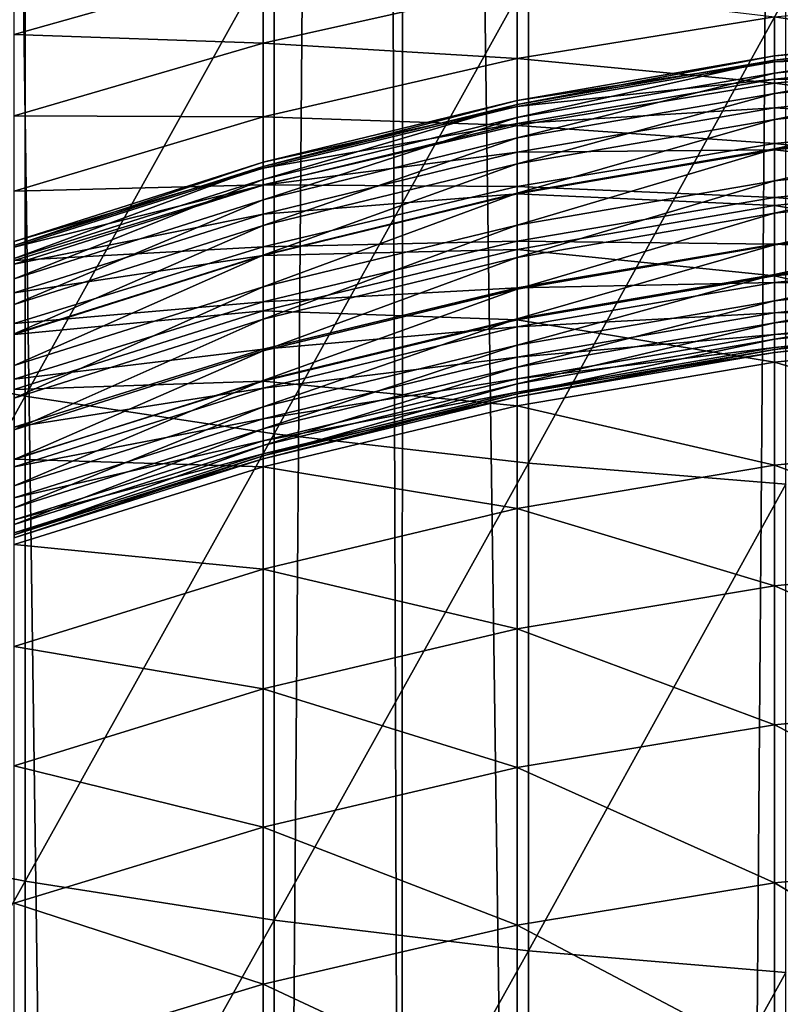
# Model space of a CAD drawing. Header units: millimetres. Extents: x -46 to 46, y -9 to 3208.
# Tile 149 of 256: x -1.168 to -0.472, y 2.272 to 3.174. Entities that reach past the tile are written whole.
import ezdxf

# ---------------------------------------------------------------- set-up
doc = ezdxf.new("R2010")
doc.units = ezdxf.units.MM
doc.header["$LTSCALE"] = 65.185185
for name, color, linetype in [('15', 7, 'CONTINUOUS'), ('28', 7, 'CONTINUOUS'), ('3', 7, 'CONTINUOUS')]:
    doc.layers.add(name, color=color, linetype=linetype)

msp = doc.modelspace()

# ---------------------------------------------------------------- linework, layer by layer
at = {"layer": '15', "color": 254, "linetype": 'Continuous', "true_color": 0xd6fabd}
for points in [[(-1.21399, -8.5, 65.4011), (-1.00288, -8.5, 65.43265), (-1.26952, 10.8, 65.39177), (-1.21399, -8.5, 65.4011)], [(-1.26952, 10.8, 65.39177), (-1.00288, -8.5, 65.43265), (-0.84862, 10.8, 65.45183), (-1.26952, 10.8, 65.39177)], [(-1.00288, -8.5, 65.43265), (-0.79096, -8.5, 65.45818), (-0.84862, 10.8, 65.45183), (-1.00288, -8.5, 65.43265)], [(-0.79096, -8.5, 65.45818), (-0.57839, -8.5, 65.47766), (-0.84862, 10.8, 65.45183), (-0.79096, -8.5, 65.45818)], [(-0.84862, 10.8, 65.45183), (-0.57839, -8.5, 65.47766), (-0.42499, 10.8, 65.48795), (-0.84862, 10.8, 65.45183)], [(-0.57839, -8.5, 65.47766), (-0.36536, -8.5, 65.4911), (-0.42499, 10.8, 65.48795), (-0.57839, -8.5, 65.47766)]]:
    msp.add_3dface(points, dxfattribs=at)
at = {"layer": '28', "color": 250, "linetype": 'Continuous', "true_color": 0x171424}
for points in [[(-1.38585, 3.31277, 57.60956), (-1.38585, 2.87072, 57.37399), (-1.16307, 3.27258, 57.6869), (-1.38585, 3.31277, 57.60956)], [(-1.16307, 3.27258, 57.6869), (-1.38585, 2.87072, 57.37399), (-1.16307, 2.82891, 57.45047), (-1.16307, 3.27258, 57.6869)], [(-1.16307, 3.27258, 57.6869), (-1.16307, 2.82891, 57.45047), (-0.93485, 3.2395, 57.75056), (-1.16307, 3.27258, 57.6869)], [(-1.17298, 3.23998, 49.40621), (-0.94498, 3.2247, 49.22717), (-1.17298, 3.16004, 49.2598), (-1.17298, 3.23998, 49.40621)], [(-0.93485, 3.2395, 57.75056), (-1.16307, 2.82891, 57.45047), (-0.93485, 2.7945, 57.51341), (-0.93485, 3.2395, 57.75056)], [(-0.93485, 3.2395, 57.75056), (-0.93485, 2.7945, 57.51341), (-0.70226, 3.21369, 57.80024), (-0.93485, 3.2395, 57.75056)], [(-0.94498, 3.2247, 49.22717), (-0.94498, 3.15234, 49.07166), (-1.17298, 3.16004, 49.2598), (-0.94498, 3.2247, 49.22717)], [(-0.94498, 3.2247, 49.22717), (-0.71256, 3.20444, 49.04933), (-0.94498, 3.15234, 49.07166), (-0.94498, 3.2247, 49.22717)], [(-0.70226, 3.21369, 57.80024), (-0.93485, 2.7945, 57.51341), (-0.70227, 2.76764, 57.56254), (-0.70226, 3.21369, 57.80024)], [(-0.70226, 3.21369, 57.80024), (-0.70227, 2.76764, 57.56254), (-0.4664, 3.19526, 57.8357), (-0.70226, 3.21369, 57.80024)], [(-0.71256, 3.20444, 49.04933), (-0.71256, 3.13815, 48.88085), (-0.94498, 3.15234, 49.07166), (-0.71256, 3.20444, 49.04933)], [(-0.71256, 3.20444, 49.04933), (-0.47682, 3.17641, 48.86705), (-0.71256, 3.13815, 48.88085), (-0.71256, 3.20444, 49.04933)], [(-0.4664, 3.19526, 57.8357), (-0.70227, 2.76764, 57.56254), (-0.4664, 2.74847, 57.5976), (-0.4664, 3.19526, 57.8357)], [(-0.23885, 3.19943, 48.85874), (-0.23885, 3.13917, 48.67568), (-0.47682, 3.17641, 48.86705), (-0.23885, 3.19943, 48.85874)], [(-0.47682, 3.17641, 48.86705), (-0.47682, 3.11573, 48.68271), (-0.71256, 3.13815, 48.88085), (-0.47682, 3.17641, 48.86705)], [(-0.47682, 3.17641, 48.86705), (-0.23885, 3.13917, 48.67568), (-0.47682, 3.11573, 48.68271), (-0.47682, 3.17641, 48.86705)], [(-1.17298, 3.16004, 49.2598), (-0.94498, 3.15234, 49.07166), (-1.17298, 3.08578, 49.10019), (-1.17298, 3.16004, 49.2598)], [(-0.23885, 3.16121, 41.08158), (-0.23885, 3.16499, 40.60599), (-0.47682, 3.13674, 41.08116), (-0.23885, 3.16121, 41.08158)], [(-0.23885, 3.16499, 40.60599), (-0.23885, 3.15947, 40.12875), (-0.47682, 3.14051, 40.60602), (-0.23885, 3.16499, 40.60599)], [(-0.47682, 3.13674, 41.08116), (-0.23885, 3.16499, 40.60599), (-0.47682, 3.14051, 40.60602), (-0.47682, 3.13674, 41.08116)], [(-0.23885, 3.14919, 41.55288), (-0.23885, 3.16121, 41.08158), (-0.47682, 3.12474, 41.55206), (-0.23885, 3.14919, 41.55288)], [(-0.47682, 3.12474, 41.55206), (-0.23885, 3.16121, 41.08158), (-0.47682, 3.13674, 41.08116), (-0.47682, 3.12474, 41.55206)], [(-0.23885, 3.15947, 40.12875), (-0.23885, 3.14388, 39.65002), (-0.47682, 3.13501, 40.12929), (-0.23885, 3.15947, 40.12875)], [(-0.47682, 3.14051, 40.60602), (-0.23885, 3.15947, 40.12875), (-0.47682, 3.13501, 40.12929), (-0.47682, 3.14051, 40.60602)], [(-0.94498, 3.15234, 49.07166), (-0.94498, 3.08483, 48.90008), (-1.17298, 3.08578, 49.10019), (-0.94498, 3.15234, 49.07166)], [(-0.94498, 3.15234, 49.07166), (-0.71256, 3.13815, 48.88085), (-0.94498, 3.08483, 48.90008), (-0.94498, 3.15234, 49.07166)], [(-0.23885, 3.13051, 42.01671), (-0.23885, 3.14919, 41.55288), (-0.47682, 3.10606, 42.01557), (-0.23885, 3.13051, 42.01671)], [(-0.47682, 3.10606, 42.01557), (-0.23885, 3.14919, 41.55288), (-0.47682, 3.12474, 41.55206), (-0.47682, 3.10606, 42.01557)], [(-0.71256, 3.13815, 48.88085), (-0.71256, 3.07678, 48.69439), (-0.94498, 3.08483, 48.90008), (-0.71256, 3.13815, 48.88085)], [(-0.47682, 3.13674, 41.08116), (-0.47682, 3.14051, 40.60602), (-0.71256, 3.09608, 41.08047), (-0.47682, 3.13674, 41.08116)], [(-0.47682, 3.14051, 40.60602), (-0.47682, 3.13501, 40.12929), (-0.71256, 3.09984, 40.60609), (-0.47682, 3.14051, 40.60602)], [(-0.71256, 3.09608, 41.08047), (-0.47682, 3.14051, 40.60602), (-0.71256, 3.09984, 40.60609), (-0.71256, 3.09608, 41.08047)], [(-0.71256, 3.13815, 48.88085), (-0.47682, 3.11573, 48.68271), (-0.71256, 3.07678, 48.69439), (-0.71256, 3.13815, 48.88085)], [(-0.23885, 3.14388, 39.65002), (-0.23885, 3.11734, 39.16946), (-0.47682, 3.11943, 39.65109), (-0.23885, 3.14388, 39.65002)], [(-0.47682, 3.13501, 40.12929), (-0.23885, 3.14388, 39.65002), (-0.47682, 3.11943, 39.65109), (-0.47682, 3.13501, 40.12929)], [(-0.23885, 3.13917, 48.67568), (-0.23885, 3.08412, 48.47304), (-0.47682, 3.11573, 48.68271), (-0.23885, 3.13917, 48.67568)], [(-0.47682, 3.12474, 41.55206), (-0.47682, 3.13674, 41.08116), (-0.71256, 3.08409, 41.5507), (-0.47682, 3.12474, 41.55206)], [(-0.71256, 3.08409, 41.5507), (-0.47682, 3.13674, 41.08116), (-0.71256, 3.09608, 41.08047), (-0.71256, 3.08409, 41.5507)], [(-0.47682, 3.13501, 40.12929), (-0.47682, 3.11943, 39.65109), (-0.71256, 3.09435, 40.13017), (-0.47682, 3.13501, 40.12929)], [(-0.71256, 3.09984, 40.60609), (-0.47682, 3.13501, 40.12929), (-0.71256, 3.09435, 40.13017), (-0.71256, 3.09984, 40.60609)], [(-0.23885, 3.10686, 42.47253), (-0.23885, 3.13051, 42.01671), (-0.47682, 3.08243, 42.47114), (-0.23885, 3.10686, 42.47253)], [(-0.47682, 3.08243, 42.47114), (-0.23885, 3.13051, 42.01671), (-0.47682, 3.10606, 42.01557), (-0.47682, 3.08243, 42.47114)], [(-0.47682, 3.10606, 42.01557), (-0.47682, 3.12474, 41.55206), (-0.71256, 3.06544, 42.01368), (-0.47682, 3.10606, 42.01557)], [(-0.71256, 3.06544, 42.01368), (-0.47682, 3.12474, 41.55206), (-0.71256, 3.08409, 41.5507), (-0.71256, 3.06544, 42.01368)], [(-0.47682, 3.11943, 39.65109), (-0.47682, 3.09292, 39.1711), (-0.71256, 3.0788, 39.65286), (-0.47682, 3.11943, 39.65109)], [(-0.71256, 3.09435, 40.13017), (-0.47682, 3.11943, 39.65109), (-0.71256, 3.0788, 39.65286), (-0.71256, 3.09435, 40.13017)], [(-0.47682, 3.11573, 48.68271), (-0.47682, 3.06035, 48.47888), (-0.71256, 3.07678, 48.69439), (-0.47682, 3.11573, 48.68271)], [(-0.47682, 3.11943, 39.65109), (-0.23885, 3.11734, 39.16946), (-0.47682, 3.09292, 39.1711), (-0.47682, 3.11943, 39.65109)], [(-0.23885, 3.11734, 39.16946), (-0.23885, 3.07899, 38.68717), (-0.47682, 3.09292, 39.1711), (-0.23885, 3.11734, 39.16946)], [(-0.47682, 3.11573, 48.68271), (-0.23885, 3.08412, 48.47304), (-0.47682, 3.06035, 48.47888), (-0.47682, 3.11573, 48.68271)], [(-0.47682, 3.08243, 42.47114), (-0.47682, 3.10606, 42.01557), (-0.71257, 3.04182, 42.46884), (-0.47682, 3.08243, 42.47114)], [(-0.71257, 3.04182, 42.46884), (-0.47682, 3.10606, 42.01557), (-0.71256, 3.06544, 42.01368), (-0.71257, 3.04182, 42.46884)], [(-0.23885, 3.07977, 42.92038), (-0.23885, 3.10686, 42.47253), (-0.47682, 3.05535, 42.91882), (-0.23885, 3.07977, 42.92038)], [(-0.47682, 3.05535, 42.91882), (-0.23885, 3.10686, 42.47253), (-0.47682, 3.08243, 42.47114), (-0.47682, 3.05535, 42.91882)], [(-0.71256, 3.09608, 41.08047), (-0.71256, 3.09984, 40.60609), (-0.94498, 3.0394, 41.07949), (-0.71256, 3.09608, 41.08047)], [(-0.71256, 3.09984, 40.60609), (-0.71256, 3.09435, 40.13017), (-0.94498, 3.04316, 40.60617), (-0.71256, 3.09984, 40.60609)], [(-0.94498, 3.0394, 41.07949), (-0.71256, 3.09984, 40.60609), (-0.94498, 3.04316, 40.60617), (-0.94498, 3.0394, 41.07949)], [(-0.71256, 3.08409, 41.5507), (-0.71256, 3.09608, 41.08047), (-0.94498, 3.02744, 41.54881), (-0.71256, 3.08409, 41.5507)], [(-0.94498, 3.02744, 41.54881), (-0.71256, 3.09608, 41.08047), (-0.94498, 3.0394, 41.07949), (-0.94498, 3.02744, 41.54881)], [(-0.71256, 3.09435, 40.13017), (-0.71256, 3.0788, 39.65286), (-0.94498, 3.03768, 40.13141), (-0.71256, 3.09435, 40.13017)], [(-0.94498, 3.04316, 40.60617), (-0.71256, 3.09435, 40.13017), (-0.94498, 3.03768, 40.13141), (-0.94498, 3.04316, 40.60617)], [(-1.17298, 3.08578, 49.10019), (-0.94498, 3.08483, 48.90008), (-1.17298, 3.0167, 48.92465), (-1.17298, 3.08578, 49.10019)], [(-0.94498, 3.08483, 48.90008), (-0.94498, 3.02249, 48.71067), (-1.17298, 3.0167, 48.92465), (-0.94498, 3.08483, 48.90008)], [(-0.94498, 3.08483, 48.90008), (-0.71256, 3.07678, 48.69439), (-0.94498, 3.02249, 48.71067), (-0.94498, 3.08483, 48.90008)], [(-0.71256, 3.06544, 42.01368), (-0.71256, 3.08409, 41.5507), (-0.94498, 3.00882, 42.01104), (-0.71256, 3.06544, 42.01368)], [(-0.94498, 3.00882, 42.01104), (-0.71256, 3.08409, 41.5507), (-0.94498, 3.02744, 41.54881), (-0.94498, 3.00882, 42.01104)], [(-0.47682, 3.09292, 39.1711), (-0.47682, 3.05462, 38.68942), (-0.71256, 3.05234, 39.17382), (-0.47682, 3.09292, 39.1711)], [(-0.71256, 3.0788, 39.65286), (-0.47682, 3.09292, 39.1711), (-0.71256, 3.05234, 39.17382), (-0.71256, 3.0788, 39.65286)], [(-0.47682, 3.09292, 39.1711), (-0.23885, 3.07899, 38.68717), (-0.47682, 3.05462, 38.68942), (-0.47682, 3.09292, 39.1711)], [(-0.23885, 3.08412, 48.47304), (-0.23885, 3.03497, 48.25019), (-0.47682, 3.06035, 48.47888), (-0.23885, 3.08412, 48.47304)], [(-0.71256, 3.0788, 39.65286), (-0.71256, 3.05234, 39.17382), (-0.94498, 3.02217, 39.65533), (-0.71256, 3.0788, 39.65286)], [(-0.94498, 3.03768, 40.13141), (-0.71256, 3.0788, 39.65286), (-0.94498, 3.02217, 39.65533), (-0.94498, 3.03768, 40.13141)], [(-0.71256, 3.07678, 48.69439), (-0.71257, 3.02085, 48.48858), (-0.94498, 3.02249, 48.71067), (-0.71256, 3.07678, 48.69439)], [(-0.71256, 3.01476, 42.91623), (-0.47682, 3.08243, 42.47114), (-0.71257, 3.04182, 42.46884), (-0.71256, 3.01476, 42.91623)], [(-0.71256, 3.07678, 48.69439), (-0.47682, 3.06035, 48.47888), (-0.71257, 3.02085, 48.48858), (-0.71256, 3.07678, 48.69439)], [(-0.47682, 3.05535, 42.91882), (-0.47682, 3.08243, 42.47114), (-0.71256, 3.01476, 42.91623), (-0.47682, 3.05535, 42.91882)], [(-0.23885, 3.05071, 43.35987), (-0.23885, 3.07977, 42.92038), (-0.47682, 3.0263, 43.35821), (-0.23885, 3.05071, 43.35987)], [(-0.47682, 3.0263, 43.35821), (-0.23885, 3.07977, 42.92038), (-0.47682, 3.05535, 42.91882), (-0.47682, 3.0263, 43.35821)], [(-0.23885, 3.07899, 38.68717), (-0.23885, 3.02795, 38.20329), (-0.47682, 3.05462, 38.68942), (-0.23885, 3.07899, 38.68717)], [(-0.71257, 3.04182, 42.46884), (-0.71256, 3.06544, 42.01368), (-0.94498, 2.98524, 42.46563), (-0.71257, 3.04182, 42.46884)], [(-0.94498, 2.98524, 42.46563), (-0.71256, 3.06544, 42.01368), (-0.94498, 3.00882, 42.01104), (-0.94498, 2.98524, 42.46563)], [(-0.47682, 3.06035, 48.47888), (-0.47682, 3.01096, 48.25492), (-0.71257, 3.02085, 48.48858), (-0.47682, 3.06035, 48.47888)], [(-0.47682, 3.06035, 48.47888), (-0.23885, 3.03497, 48.25019), (-0.47682, 3.01096, 48.25492), (-0.47682, 3.06035, 48.47888)], [(-0.71256, 3.05234, 39.17382), (-0.71256, 3.01412, 38.69316), (-0.94498, 2.99579, 39.17762), (-0.71256, 3.05234, 39.17382)], [(-0.94498, 3.02217, 39.65533), (-0.71256, 3.05234, 39.17382), (-0.94498, 2.99579, 39.17762), (-0.94498, 3.02217, 39.65533)], [(-0.47682, 3.0263, 43.35821), (-0.47682, 3.05535, 42.91882), (-0.71256, 2.98572, 43.35545), (-0.47682, 3.0263, 43.35821)], [(-0.71256, 2.98572, 43.35545), (-0.47682, 3.05535, 42.91882), (-0.71256, 3.01476, 42.91623), (-0.71256, 2.98572, 43.35545)], [(-0.47682, 3.05462, 38.68942), (-0.47682, 3.00365, 38.20618), (-0.71256, 3.01412, 38.69316), (-0.47682, 3.05462, 38.68942)], [(-0.71256, 3.05234, 39.17382), (-0.47682, 3.05462, 38.68942), (-0.71256, 3.01412, 38.69316), (-0.71256, 3.05234, 39.17382)], [(-0.47682, 3.05462, 38.68942), (-0.23885, 3.02795, 38.20329), (-0.47682, 3.00365, 38.20618), (-0.47682, 3.05462, 38.68942)], [(-0.23885, 3.02103, 43.79059), (-0.23885, 3.05071, 43.35987), (-0.47682, 2.99661, 43.78889), (-0.23885, 3.02103, 43.79059)], [(-0.47682, 2.99661, 43.78889), (-0.23885, 3.05071, 43.35987), (-0.47682, 3.0263, 43.35821), (-0.47682, 2.99661, 43.78889)], [(-0.94498, 3.0394, 41.07949), (-0.94498, 3.04316, 40.60617), (-1.17298, 2.96699, 41.07826), (-0.94498, 3.0394, 41.07949)], [(-0.94498, 3.04316, 40.60617), (-0.94498, 3.03768, 40.13141), (-1.17298, 2.97074, 40.60629), (-0.94498, 3.04316, 40.60617)], [(-1.17298, 2.96699, 41.07826), (-0.94498, 3.04316, 40.60617), (-1.17298, 2.97074, 40.60629), (-1.17298, 2.96699, 41.07826)], [(-0.94498, 3.02744, 41.54881), (-0.94498, 3.0394, 41.07949), (-1.17298, 2.95506, 41.54639), (-0.94498, 3.02744, 41.54881)], [(-1.17298, 2.95506, 41.54639), (-0.94498, 3.0394, 41.07949), (-1.17298, 2.96699, 41.07826), (-1.17298, 2.95506, 41.54639)], [(-0.71256, 3.01476, 42.91623), (-0.71257, 3.04182, 42.46884), (-0.94498, 2.9582, 42.91262), (-0.71256, 3.01476, 42.91623)], [(-0.94498, 2.9582, 42.91262), (-0.71257, 3.04182, 42.46884), (-0.94498, 2.98524, 42.46563), (-0.94498, 2.9582, 42.91262)], [(-0.94498, 3.03768, 40.13141), (-0.94498, 3.02217, 39.65533), (-1.17298, 2.96527, 40.13299), (-0.94498, 3.03768, 40.13141)], [(-1.17298, 2.97074, 40.60629), (-0.94498, 3.03768, 40.13141), (-1.17298, 2.96527, 40.13299), (-1.17298, 2.97074, 40.60629)], [(-0.23885, 3.03497, 48.25019), (-0.23885, 2.99248, 48.00696), (-0.47682, 3.01096, 48.25492), (-0.23885, 3.03497, 48.25019)], [(-0.94498, 3.00882, 42.01104), (-0.94498, 3.02744, 41.54881), (-1.17298, 2.93647, 42.00766), (-0.94498, 3.00882, 42.01104)], [(-1.17298, 2.93647, 42.00766), (-0.94498, 3.02744, 41.54881), (-1.17298, 2.95506, 41.54639), (-1.17298, 2.93647, 42.00766)], [(-0.94498, 3.02249, 48.71067), (-0.94498, 2.96581, 48.5021), (-1.17298, 2.95311, 48.73148), (-0.94498, 3.02249, 48.71067)], [(-1.17298, 3.0167, 48.92465), (-0.94498, 3.02249, 48.71067), (-1.17298, 2.95311, 48.73148), (-1.17298, 3.0167, 48.92465)], [(-0.94498, 3.02217, 39.65533), (-0.94498, 2.99579, 39.17762), (-1.17298, 2.94982, 39.65849), (-0.94498, 3.02217, 39.65533)], [(-1.17298, 2.96527, 40.13299), (-0.94498, 3.02217, 39.65533), (-1.17298, 2.94982, 39.65849), (-1.17298, 2.96527, 40.13299)], [(-0.94498, 3.02249, 48.71067), (-0.71257, 3.02085, 48.48858), (-0.94498, 2.96581, 48.5021), (-0.94498, 3.02249, 48.71067)], [(-0.47682, 2.99661, 43.78889), (-0.47682, 3.0263, 43.35821), (-0.71256, 2.95604, 43.78608), (-0.47682, 2.99661, 43.78889)], [(-0.71256, 2.95604, 43.78608), (-0.47682, 3.0263, 43.35821), (-0.71256, 2.98572, 43.35545), (-0.71256, 2.95604, 43.78608)], [(-0.23885, 3.02795, 38.20329), (-0.23885, 2.96332, 37.7179), (-0.47682, 3.00365, 38.20618), (-0.23885, 3.02795, 38.20329)], [(-0.23885, 2.992, 44.21205), (-0.23885, 3.02103, 43.79059), (-0.47682, 2.96759, 44.21039), (-0.23885, 2.992, 44.21205)], [(-0.47682, 2.96759, 44.21039), (-0.23885, 3.02103, 43.79059), (-0.47682, 2.99661, 43.78889), (-0.47682, 2.96759, 44.21039)], [(-0.71257, 3.02085, 48.48858), (-0.71257, 2.97106, 48.26279), (-0.94498, 2.96581, 48.5021), (-0.71257, 3.02085, 48.48858)], [(-0.71256, 2.98572, 43.35545), (-0.71256, 3.01476, 42.91623), (-0.94498, 2.92917, 43.35161), (-0.71256, 2.98572, 43.35545)], [(-0.94498, 2.92917, 43.35161), (-0.71256, 3.01476, 42.91623), (-0.94498, 2.9582, 42.91262), (-0.94498, 2.92917, 43.35161)], [(-0.71256, 3.01412, 38.69316), (-0.71257, 2.96326, 38.21099), (-0.94498, 2.95768, 38.69836), (-0.71256, 3.01412, 38.69316)], [(-0.94498, 2.99579, 39.17762), (-0.71256, 3.01412, 38.69316), (-0.94498, 2.95768, 38.69836), (-0.94498, 2.99579, 39.17762)], [(-0.71257, 3.02085, 48.48858), (-0.47682, 3.01096, 48.25492), (-0.71257, 2.97106, 48.26279), (-0.71257, 3.02085, 48.48858)], [(-0.71256, 3.01412, 38.69316), (-0.47682, 3.00365, 38.20618), (-0.71257, 2.96326, 38.21099), (-0.71256, 3.01412, 38.69316)], [(-0.94498, 2.98524, 42.46563), (-0.94498, 3.00882, 42.01104), (-1.17298, 2.91293, 42.46154), (-0.94498, 2.98524, 42.46563)], [(-1.17298, 2.91293, 42.46154), (-0.94498, 3.00882, 42.01104), (-1.17298, 2.93647, 42.00766), (-1.17298, 2.91293, 42.46154)], [(-0.47682, 3.01096, 48.25492), (-0.47682, 2.96829, 48.01068), (-0.71257, 2.97106, 48.26279), (-0.47682, 3.01096, 48.25492)], [(-0.47682, 3.00365, 38.20618), (-0.47682, 2.93911, 37.72147), (-0.71257, 2.96326, 38.21099), (-0.47682, 3.00365, 38.20618)], [(-0.47682, 3.01096, 48.25492), (-0.23885, 2.99248, 48.00696), (-0.47682, 2.96829, 48.01068), (-0.47682, 3.01096, 48.25492)], [(-0.47682, 3.00365, 38.20618), (-0.23885, 2.96332, 37.7179), (-0.47682, 2.93911, 37.72147), (-0.47682, 3.00365, 38.20618)], [(-0.94498, 2.99579, 39.17762), (-0.94498, 2.95768, 38.69836), (-1.17298, 2.92353, 39.18246), (-0.94498, 2.99579, 39.17762)], [(-1.17298, 2.94982, 39.65849), (-0.94498, 2.99579, 39.17762), (-1.17298, 2.92353, 39.18246), (-1.17298, 2.94982, 39.65849)], [(-0.47682, 2.96759, 44.21039), (-0.47682, 2.99661, 43.78889), (-0.71256, 2.92701, 44.20764), (-0.47682, 2.96759, 44.21039)], [(-0.71256, 2.92701, 44.20764), (-0.47682, 2.99661, 43.78889), (-0.71256, 2.95604, 43.78608), (-0.71256, 2.92701, 44.20764)], [(-0.94498, 2.9582, 42.91262), (-0.94498, 2.98524, 42.46563), (-1.17298, 2.88592, 42.90801), (-0.94498, 2.9582, 42.91262)], [(-1.17298, 2.88592, 42.90801), (-0.94498, 2.98524, 42.46563), (-1.17298, 2.91293, 42.46154), (-1.17298, 2.88592, 42.90801)], [(-0.71256, 2.95604, 43.78608), (-0.71256, 2.98572, 43.35545), (-0.94498, 2.89949, 43.78216), (-0.71256, 2.95604, 43.78608)], [(-0.94498, 2.89949, 43.78216), (-0.71256, 2.98572, 43.35545), (-0.94498, 2.92917, 43.35161), (-0.94498, 2.89949, 43.78216)], [(-0.23885, 2.99248, 48.00696), (-0.23885, 2.95722, 47.74371), (-0.47682, 2.96829, 48.01068), (-0.23885, 2.99248, 48.00696)], [(-0.23885, 2.96488, 44.62371), (-0.23885, 2.992, 44.21205), (-0.47682, 2.94045, 44.62216), (-0.23885, 2.96488, 44.62371)], [(-0.47682, 2.94045, 44.62216), (-0.23885, 2.992, 44.21205), (-0.47682, 2.96759, 44.21039), (-0.47682, 2.94045, 44.62216)], [(-0.71257, 2.97106, 48.26279), (-0.71257, 2.92809, 48.01687), (-0.94498, 2.91545, 48.27375), (-0.71257, 2.97106, 48.26279)], [(-0.94498, 2.96581, 48.5021), (-0.71257, 2.97106, 48.26279), (-0.94498, 2.91545, 48.27375), (-0.94498, 2.96581, 48.5021)], [(-0.71257, 2.97106, 48.26279), (-0.47682, 2.96829, 48.01068), (-0.71257, 2.92809, 48.01687), (-0.71257, 2.97106, 48.26279)], [(-0.47682, 2.96829, 48.01068), (-0.47682, 2.93291, 47.74652), (-0.71257, 2.92809, 48.01687), (-0.47682, 2.96829, 48.01068)], [(-0.47682, 2.94045, 44.62216), (-0.47682, 2.96759, 44.21039), (-0.71257, 2.89987, 44.61958), (-0.47682, 2.94045, 44.62216)], [(-0.71257, 2.89987, 44.61958), (-0.47682, 2.96759, 44.21039), (-0.71256, 2.92701, 44.20764), (-0.71257, 2.89987, 44.61958)], [(-0.47682, 2.96829, 48.01068), (-0.23885, 2.95722, 47.74371), (-0.47682, 2.93291, 47.74652), (-0.47682, 2.96829, 48.01068)], [(-0.94498, 2.96581, 48.5021), (-0.94498, 2.91545, 48.27375), (-1.17299, 2.89547, 48.51937), (-0.94498, 2.96581, 48.5021)], [(-1.17298, 2.95311, 48.73148), (-0.94498, 2.96581, 48.5021), (-1.17299, 2.89547, 48.51937), (-1.17298, 2.95311, 48.73148)], [(-0.94498, 2.92917, 43.35161), (-0.94498, 2.9582, 42.91262), (-1.17298, 2.85691, 43.34669), (-0.94498, 2.92917, 43.35161)], [(-1.17298, 2.85691, 43.34669), (-0.94498, 2.9582, 42.91262), (-1.17298, 2.88592, 42.90801), (-1.17298, 2.85691, 43.34669)], [(-0.71257, 2.96326, 38.21099), (-0.71256, 2.89887, 37.72741), (-0.94498, 2.90698, 38.21768), (-0.71257, 2.96326, 38.21099)], [(-0.94498, 2.95768, 38.69836), (-0.71257, 2.96326, 38.21099), (-0.94498, 2.90698, 38.21768), (-0.94498, 2.95768, 38.69836)], [(-0.71257, 2.96326, 38.21099), (-0.47682, 2.93911, 37.72147), (-0.71256, 2.89887, 37.72741), (-0.71257, 2.96326, 38.21099)], [(-0.23885, 2.94073, 45.02481), (-0.23885, 2.96488, 44.62371), (-0.47682, 2.9163, 45.02343), (-0.23885, 2.94073, 45.02481)], [(-0.47682, 2.9163, 45.02343), (-0.23885, 2.96488, 44.62371), (-0.47682, 2.94045, 44.62216), (-0.47682, 2.9163, 45.02343)], [(-0.23885, 2.96332, 37.7179), (-0.23885, 2.8842, 37.23119), (-0.47682, 2.93911, 37.72147), (-0.23885, 2.96332, 37.7179)], [(-0.94498, 2.95768, 38.69836), (-0.94498, 2.90698, 38.21768), (-1.17298, 2.88556, 38.70501), (-0.94498, 2.95768, 38.69836)], [(-1.17298, 2.92353, 39.18246), (-0.94498, 2.95768, 38.69836), (-1.17298, 2.88556, 38.70501), (-1.17298, 2.92353, 39.18246)], [(-0.71256, 2.92701, 44.20764), (-0.71256, 2.95604, 43.78608), (-0.94498, 2.87046, 44.2038), (-0.71256, 2.92701, 44.20764)], [(-0.94498, 2.87046, 44.2038), (-0.71256, 2.95604, 43.78608), (-0.94498, 2.89949, 43.78216), (-0.94498, 2.87046, 44.2038)], [(-0.23885, 2.95722, 47.74371), (-0.23885, 2.9296, 47.4611), (-0.47682, 2.93291, 47.74652), (-0.23885, 2.95722, 47.74371)], [(-0.47682, 2.9163, 45.02343), (-0.47682, 2.94045, 44.62216), (-0.71257, 2.87569, 45.02114), (-0.47682, 2.9163, 45.02343)], [(-0.71257, 2.87569, 45.02114), (-0.47682, 2.94045, 44.62216), (-0.71257, 2.89987, 44.61958), (-0.71257, 2.87569, 45.02114)], [(-0.23885, 2.92058, 45.41453), (-0.23885, 2.94073, 45.02481), (-0.47682, 2.89614, 45.4134), (-0.23885, 2.92058, 45.41453)], [(-0.47682, 2.89614, 45.4134), (-0.23885, 2.94073, 45.02481), (-0.47682, 2.9163, 45.02343), (-0.47682, 2.89614, 45.4134)], [(-0.47682, 2.93291, 47.74652), (-0.47682, 2.90521, 47.46308), (-0.71257, 2.89251, 47.75118), (-0.47682, 2.93291, 47.74652)], [(-0.71257, 2.92809, 48.01687), (-0.47682, 2.93291, 47.74652), (-0.71257, 2.89251, 47.75118), (-0.71257, 2.92809, 48.01687)], [(-0.47682, 2.93911, 37.72147), (-0.47682, 2.86011, 37.23548), (-0.71256, 2.89887, 37.72741), (-0.47682, 2.93911, 37.72147)], [(-0.47682, 2.93911, 37.72147), (-0.23885, 2.8842, 37.23119), (-0.47682, 2.86011, 37.23548), (-0.47682, 2.93911, 37.72147)], [(-0.47682, 2.93291, 47.74652), (-0.23885, 2.9296, 47.4611), (-0.47682, 2.90521, 47.46308), (-0.47682, 2.93291, 47.74652)], [(-0.94498, 2.89949, 43.78216), (-0.94498, 2.92917, 43.35161), (-1.17298, 2.82724, 43.77715), (-0.94498, 2.89949, 43.78216)], [(-1.17298, 2.82724, 43.77715), (-0.94498, 2.92917, 43.35161), (-1.17298, 2.85691, 43.34669), (-1.17298, 2.82724, 43.77715)], [(-0.71257, 2.89987, 44.61958), (-0.71256, 2.92701, 44.20764), (-0.94499, 2.8433, 44.61598), (-0.71257, 2.89987, 44.61958)], [(-0.94499, 2.8433, 44.61598), (-0.71256, 2.92701, 44.20764), (-0.94498, 2.87046, 44.2038), (-0.94499, 2.8433, 44.61598)], [(-0.71257, 2.92809, 48.01687), (-0.71257, 2.89251, 47.75118), (-0.94498, 2.87207, 48.02548), (-0.71257, 2.92809, 48.01687)], [(-0.94498, 2.91545, 48.27375), (-0.71257, 2.92809, 48.01687), (-0.94498, 2.87207, 48.02548), (-0.94498, 2.91545, 48.27375)], [(-0.23885, 2.9296, 47.4611), (-0.23885, 2.90983, 47.16002), (-0.47682, 2.90521, 47.46308), (-0.23885, 2.9296, 47.4611)], [(-1.17299, 2.89547, 48.51937), (-0.94498, 2.91545, 48.27375), (-1.17298, 2.84439, 48.28775), (-1.17299, 2.89547, 48.51937)], [(-0.94498, 2.91545, 48.27375), (-0.94498, 2.87207, 48.02548), (-1.17298, 2.84439, 48.28775), (-0.94498, 2.91545, 48.27375)], [(-0.71256, 2.85551, 45.41152), (-0.47682, 2.9163, 45.02343), (-0.71257, 2.87569, 45.02114), (-0.71256, 2.85551, 45.41152)], [(-0.47682, 2.89614, 45.4134), (-0.47682, 2.9163, 45.02343), (-0.71256, 2.85551, 45.41152), (-0.47682, 2.89614, 45.4134)], [(-0.23885, 2.90548, 45.79206), (-0.23885, 2.92058, 45.41453), (-0.47683, 2.88102, 45.79124), (-0.23885, 2.90548, 45.79206)], [(-0.47683, 2.88102, 45.79124), (-0.23885, 2.92058, 45.41453), (-0.47682, 2.89614, 45.4134), (-0.47683, 2.88102, 45.79124)], [(-0.94498, 2.90698, 38.21768), (-0.94498, 2.8428, 37.73568), (-1.17298, 2.83506, 38.22625), (-0.94498, 2.90698, 38.21768)], [(-1.17298, 2.88556, 38.70501), (-0.94498, 2.90698, 38.21768), (-1.17298, 2.83506, 38.22625), (-1.17298, 2.88556, 38.70501)], [(-0.94498, 2.90698, 38.21768), (-0.71256, 2.89887, 37.72741), (-0.94498, 2.8428, 37.73568), (-0.94498, 2.90698, 38.21768)], [(-0.47682, 2.90521, 47.46308), (-0.47682, 2.88539, 47.16127), (-0.71257, 2.86467, 47.46638), (-0.47682, 2.90521, 47.46308)], [(-0.71257, 2.89251, 47.75118), (-0.47682, 2.90521, 47.46308), (-0.71257, 2.86467, 47.46638), (-0.71257, 2.89251, 47.75118)], [(-0.23886, 2.89626, 46.15643), (-0.23885, 2.90548, 45.79206), (-0.47684, 2.87179, 46.15601), (-0.23886, 2.89626, 46.15643)], [(-0.47684, 2.87179, 46.15601), (-0.23885, 2.90548, 45.79206), (-0.47683, 2.88102, 45.79124), (-0.47684, 2.87179, 46.15601)], [(-0.23885, 2.90983, 47.16002), (-0.23885, 2.89788, 46.84149), (-0.47682, 2.88539, 47.16127), (-0.23885, 2.90983, 47.16002)], [(-0.47682, 2.90521, 47.46308), (-0.23885, 2.90983, 47.16002), (-0.47682, 2.88539, 47.16127), (-0.47682, 2.90521, 47.46308)], [(-0.94498, 2.87046, 44.2038), (-0.94498, 2.89949, 43.78216), (-1.17298, 2.7982, 44.1989), (-0.94498, 2.87046, 44.2038)], [(-1.17298, 2.7982, 44.1989), (-0.94498, 2.89949, 43.78216), (-1.17298, 2.82724, 43.77715), (-1.17298, 2.7982, 44.1989)], [(-0.71257, 2.87569, 45.02114), (-0.71257, 2.89987, 44.61958), (-0.94499, 2.8191, 45.01795), (-0.71257, 2.87569, 45.02114)], [(-0.94499, 2.8191, 45.01795), (-0.71257, 2.89987, 44.61958), (-0.94499, 2.8433, 44.61598), (-0.94499, 2.8191, 45.01795)], [(-0.71256, 2.89887, 37.72741), (-0.71256, 2.82007, 37.2426), (-0.94498, 2.8428, 37.73568), (-0.71256, 2.89887, 37.72741)], [(-0.47683, 2.88102, 45.79124), (-0.47682, 2.89614, 45.4134), (-0.71258, 2.84037, 45.78989), (-0.47683, 2.88102, 45.79124)], [(-0.71258, 2.84037, 45.78989), (-0.47682, 2.89614, 45.4134), (-0.71256, 2.85551, 45.41152), (-0.71258, 2.84037, 45.78989)], [(-0.71256, 2.89887, 37.72741), (-0.47682, 2.86011, 37.23548), (-0.71256, 2.82007, 37.2426), (-0.71256, 2.89887, 37.72741)], [(-0.23886, 2.89353, 46.5066), (-0.23886, 2.89626, 46.15643), (-0.47684, 2.86905, 46.50665), (-0.23886, 2.89353, 46.5066)], [(-0.47684, 2.86905, 46.50665), (-0.23886, 2.89626, 46.15643), (-0.47684, 2.87179, 46.15601), (-0.47684, 2.86905, 46.50665)], [(-0.23885, 2.89788, 46.84149), (-0.23886, 2.89353, 46.5066), (-0.47682, 2.87342, 46.8421), (-0.23885, 2.89788, 46.84149)], [(-0.47682, 2.88539, 47.16127), (-0.23885, 2.89788, 46.84149), (-0.47682, 2.87342, 46.8421), (-0.47682, 2.88539, 47.16127)], [(-0.71257, 2.89251, 47.75118), (-0.71257, 2.86467, 47.46638), (-0.94498, 2.8362, 47.75767), (-0.71257, 2.89251, 47.75118)], [(-0.94498, 2.87207, 48.02548), (-0.71257, 2.89251, 47.75118), (-0.94498, 2.8362, 47.75767), (-0.94498, 2.87207, 48.02548)], [(-0.47682, 2.87342, 46.8421), (-0.23886, 2.89353, 46.5066), (-0.47684, 2.86905, 46.50665), (-0.47682, 2.87342, 46.8421)], [(-0.47684, 2.87179, 46.15601), (-0.47683, 2.88102, 45.79124), (-0.7126, 2.83112, 46.15531), (-0.47684, 2.87179, 46.15601)], [(-0.7126, 2.83112, 46.15531), (-0.47683, 2.88102, 45.79124), (-0.71258, 2.84037, 45.78989), (-0.7126, 2.83112, 46.15531)], [(-0.71257, 2.86467, 47.46638), (-0.47682, 2.88539, 47.16127), (-0.71256, 2.84477, 47.16335), (-0.71257, 2.86467, 47.46638)], [(-0.47682, 2.88539, 47.16127), (-0.47682, 2.87342, 46.8421), (-0.71256, 2.84477, 47.16335), (-0.47682, 2.88539, 47.16127)], [(-0.23885, 2.8842, 37.23119), (-0.23885, 2.78975, 36.74351), (-0.47682, 2.86011, 37.23548), (-0.23885, 2.8842, 37.23119)], [(-1.38585, 2.87072, 57.37399), (-1.38585, 2.42843, 57.12563), (-1.16307, 2.82891, 57.45047), (-1.38585, 2.87072, 57.37399)], [(-0.94499, 2.8433, 44.61598), (-0.94498, 2.87046, 44.2038), (-1.17299, 2.77102, 44.61139), (-0.94499, 2.8433, 44.61598)], [(-1.17299, 2.77102, 44.61139), (-0.94498, 2.87046, 44.2038), (-1.17298, 2.7982, 44.1989), (-1.17299, 2.77102, 44.61139)], [(-0.94498, 2.87207, 48.02548), (-0.94498, 2.8362, 47.75767), (-1.17298, 2.80049, 48.03649), (-0.94498, 2.87207, 48.02548)], [(-1.17298, 2.84439, 48.28775), (-0.94498, 2.87207, 48.02548), (-1.17298, 2.80049, 48.03649), (-1.17298, 2.84439, 48.28775)], [(-0.94498, 2.79889, 45.4089), (-0.71257, 2.87569, 45.02114), (-0.94499, 2.8191, 45.01795), (-0.94498, 2.79889, 45.4089)], [(-0.71256, 2.85551, 45.41152), (-0.71257, 2.87569, 45.02114), (-0.94498, 2.79889, 45.4089), (-0.71256, 2.85551, 45.41152)], [(-0.71259, 2.82838, 46.50674), (-0.47684, 2.87179, 46.15601), (-0.7126, 2.83112, 46.15531), (-0.71259, 2.82838, 46.50674)], [(-0.47684, 2.86905, 46.50665), (-0.47684, 2.87179, 46.15601), (-0.71259, 2.82838, 46.50674), (-0.47684, 2.86905, 46.50665)], [(-0.71257, 2.83276, 46.84311), (-0.47684, 2.86905, 46.50665), (-0.71259, 2.82838, 46.50674), (-0.71257, 2.83276, 46.84311)], [(-0.47682, 2.87342, 46.8421), (-0.47684, 2.86905, 46.50665), (-0.71257, 2.83276, 46.84311), (-0.47682, 2.87342, 46.8421)], [(-0.71256, 2.84477, 47.16335), (-0.47682, 2.87342, 46.8421), (-0.71257, 2.83276, 46.84311), (-0.71256, 2.84477, 47.16335)], [(-0.71257, 2.86467, 47.46638), (-0.71256, 2.84477, 47.16335), (-0.94498, 2.80818, 47.47096), (-0.71257, 2.86467, 47.46638)], [(-0.94498, 2.8362, 47.75767), (-0.71257, 2.86467, 47.46638), (-0.94498, 2.80818, 47.47096), (-0.94498, 2.8362, 47.75767)], [(-0.47682, 2.86011, 37.23548), (-0.47682, 2.7658, 36.74854), (-0.71256, 2.82007, 37.2426), (-0.47682, 2.86011, 37.23548)], [(-0.47682, 2.86011, 37.23548), (-0.23885, 2.78975, 36.74351), (-0.47682, 2.7658, 36.74854), (-0.47682, 2.86011, 37.23548)], [(-0.71258, 2.84037, 45.78989), (-0.71256, 2.85551, 45.41152), (-0.94499, 2.78373, 45.78801), (-0.71258, 2.84037, 45.78989)], [(-0.94499, 2.78373, 45.78801), (-0.71256, 2.85551, 45.41152), (-0.94498, 2.79889, 45.4089), (-0.94499, 2.78373, 45.78801)], [(-0.94499, 2.8191, 45.01795), (-0.94499, 2.8433, 44.61598), (-1.17299, 2.74679, 45.01387), (-0.94499, 2.8191, 45.01795)], [(-1.17299, 2.74679, 45.01387), (-0.94499, 2.8433, 44.61598), (-1.17299, 2.77102, 44.61139), (-1.17299, 2.74679, 45.01387)], [(-0.94498, 2.8428, 37.73568), (-0.94498, 2.76426, 37.25252), (-1.17298, 2.77115, 37.74625), (-0.94498, 2.8428, 37.73568)], [(-1.17298, 2.83506, 38.22625), (-0.94498, 2.8428, 37.73568), (-1.17298, 2.77115, 37.74625), (-1.17298, 2.83506, 38.22625)], [(-0.71256, 2.84477, 47.16335), (-0.71257, 2.83276, 46.84311), (-0.94498, 2.78816, 47.16625), (-0.71256, 2.84477, 47.16335)], [(-0.94498, 2.80818, 47.47096), (-0.71256, 2.84477, 47.16335), (-0.94498, 2.78816, 47.16625), (-0.94498, 2.80818, 47.47096)], [(-0.94498, 2.8428, 37.73568), (-0.71256, 2.82007, 37.2426), (-0.94498, 2.76426, 37.25252), (-0.94498, 2.8428, 37.73568)], [(-0.94498, 2.8362, 47.75767), (-0.94498, 2.80818, 47.47096), (-1.17299, 2.76425, 47.76596), (-0.94498, 2.8362, 47.75767)], [(-1.17298, 2.80049, 48.03649), (-0.94498, 2.8362, 47.75767), (-1.17299, 2.76425, 47.76596), (-1.17298, 2.80049, 48.03649)], [(-0.7126, 2.83112, 46.15531), (-0.71258, 2.84037, 45.78989), (-0.94503, 2.77445, 46.15434), (-0.7126, 2.83112, 46.15531)], [(-0.94503, 2.77445, 46.15434), (-0.71258, 2.84037, 45.78989), (-0.94499, 2.78373, 45.78801), (-0.94503, 2.77445, 46.15434)], [(-0.71257, 2.83276, 46.84311), (-0.71259, 2.82838, 46.50674), (-0.94499, 2.77609, 46.84452), (-0.71257, 2.83276, 46.84311)], [(-0.94498, 2.78816, 47.16625), (-0.71257, 2.83276, 46.84311), (-0.94499, 2.77609, 46.84452), (-0.94498, 2.78816, 47.16625)], [(-1.16307, 2.82891, 57.45047), (-1.38585, 2.42843, 57.12563), (-1.16307, 2.38487, 57.20112), (-1.16307, 2.82891, 57.45047)], [(-1.16307, 2.82891, 57.45047), (-1.16307, 2.38487, 57.20112), (-0.93485, 2.7945, 57.51341), (-1.16307, 2.82891, 57.45047)], [(-0.94502, 2.7717, 46.50686), (-0.7126, 2.83112, 46.15531), (-0.94503, 2.77445, 46.15434), (-0.94502, 2.7717, 46.50686)], [(-0.71259, 2.82838, 46.50674), (-0.7126, 2.83112, 46.15531), (-0.94502, 2.7717, 46.50686), (-0.71259, 2.82838, 46.50674)], [(-0.94499, 2.77609, 46.84452), (-0.71259, 2.82838, 46.50674), (-0.94502, 2.7717, 46.50686), (-0.94499, 2.77609, 46.84452)], [(-1.17298, 2.72654, 45.40555), (-0.94499, 2.8191, 45.01795), (-1.17299, 2.74679, 45.01387), (-1.17298, 2.72654, 45.40555)], [(-0.94498, 2.79889, 45.4089), (-0.94499, 2.8191, 45.01795), (-1.17298, 2.72654, 45.40555), (-0.94498, 2.79889, 45.4089)], [(-0.71256, 2.82007, 37.2426), (-0.71256, 2.72599, 36.75689), (-0.94498, 2.76426, 37.25252), (-0.71256, 2.82007, 37.2426)], [(-0.71256, 2.82007, 37.2426), (-0.47682, 2.7658, 36.74854), (-0.71256, 2.72599, 36.75689), (-0.71256, 2.82007, 37.2426)], [(-1.17299, 2.76425, 47.76596), (-0.94498, 2.80818, 47.47096), (-1.17298, 2.73599, 47.47682), (-1.17299, 2.76425, 47.76596)], [(-0.94498, 2.80818, 47.47096), (-0.94498, 2.78816, 47.16625), (-1.17298, 2.73599, 47.47682), (-0.94498, 2.80818, 47.47096)], [(-0.94499, 2.78373, 45.78801), (-0.94498, 2.79889, 45.4089), (-1.173, 2.71134, 45.7856), (-0.94499, 2.78373, 45.78801)], [(-1.173, 2.71134, 45.7856), (-0.94498, 2.79889, 45.4089), (-1.17298, 2.72654, 45.40555), (-1.173, 2.71134, 45.7856)], [(-0.94498, 2.78816, 47.16625), (-0.94499, 2.77609, 46.84452), (-1.17298, 2.71583, 47.16995), (-0.94498, 2.78816, 47.16625)], [(-1.17298, 2.73599, 47.47682), (-0.94498, 2.78816, 47.16625), (-1.17298, 2.71583, 47.16995), (-1.17298, 2.73599, 47.47682)], [(-0.93485, 2.7945, 57.51341), (-1.16307, 2.38487, 57.20112), (-0.93485, 2.34901, 57.26326), (-0.93485, 2.7945, 57.51341)], [(-0.93485, 2.7945, 57.51341), (-0.93485, 2.34901, 57.26326), (-0.70227, 2.76764, 57.56254), (-0.93485, 2.7945, 57.51341)], [(-0.23885, 2.78975, 36.74351), (-0.23884, 2.67913, 36.25528), (-0.47682, 2.7658, 36.74854), (-0.23885, 2.78975, 36.74351)], [(-0.94503, 2.77445, 46.15434), (-0.94499, 2.78373, 45.78801), (-1.17304, 2.70203, 46.1531), (-0.94503, 2.77445, 46.15434)], [(-1.17304, 2.70203, 46.1531), (-0.94499, 2.78373, 45.78801), (-1.173, 2.71134, 45.7856), (-1.17304, 2.70203, 46.1531)], [(-1.17303, 2.69927, 46.50702), (-0.94503, 2.77445, 46.15434), (-1.17304, 2.70203, 46.1531), (-1.17303, 2.69927, 46.50702)], [(-0.94502, 2.7717, 46.50686), (-0.94503, 2.77445, 46.15434), (-1.17303, 2.69927, 46.50702), (-0.94502, 2.7717, 46.50686)], [(-1.17299, 2.70369, 46.84632), (-0.94502, 2.7717, 46.50686), (-1.17303, 2.69927, 46.50702), (-1.17299, 2.70369, 46.84632)], [(-0.94499, 2.77609, 46.84452), (-0.94502, 2.7717, 46.50686), (-1.17299, 2.70369, 46.84632), (-0.94499, 2.77609, 46.84452)], [(-1.17298, 2.71583, 47.16995), (-0.94499, 2.77609, 46.84452), (-1.17299, 2.70369, 46.84632), (-1.17298, 2.71583, 47.16995)], [(-1.17298, 2.77115, 37.74625), (-0.94498, 2.76426, 37.25252), (-1.17298, 2.69296, 37.2652), (-1.17298, 2.77115, 37.74625)], [(-0.94498, 2.76426, 37.25252), (-0.94497, 2.67052, 36.76853), (-1.17298, 2.69296, 37.2652), (-0.94498, 2.76426, 37.25252)], [(-0.94498, 2.76426, 37.25252), (-0.71256, 2.72599, 36.75689), (-0.94497, 2.67052, 36.76853), (-0.94498, 2.76426, 37.25252)], [(-0.70227, 2.76764, 57.56254), (-0.93485, 2.34901, 57.26326), (-0.70226, 2.32104, 57.31175), (-0.70227, 2.76764, 57.56254)], [(-0.47682, 2.7658, 36.74854), (-0.47681, 2.65535, 36.26107), (-0.71256, 2.72599, 36.75689), (-0.47682, 2.7658, 36.74854)], [(-0.70227, 2.76764, 57.56254), (-0.70226, 2.32104, 57.31175), (-0.4664, 2.74847, 57.5976), (-0.70227, 2.76764, 57.56254)], [(-0.47682, 2.7658, 36.74854), (-0.23884, 2.67913, 36.25528), (-0.47681, 2.65535, 36.26107), (-0.47682, 2.7658, 36.74854)], [(-0.4664, 2.74847, 57.5976), (-0.70226, 2.32104, 57.31175), (-0.4664, 2.30107, 57.34636), (-0.4664, 2.74847, 57.5976)], [(-0.71256, 2.72599, 36.75689), (-0.71255, 2.61584, 36.2707), (-0.94497, 2.67052, 36.76853), (-0.71256, 2.72599, 36.75689)], [(-0.71256, 2.72599, 36.75689), (-0.47681, 2.65535, 36.26107), (-0.71255, 2.61584, 36.2707), (-0.71256, 2.72599, 36.75689)], [(-1.17298, 2.69296, 37.2652), (-0.94497, 2.67052, 36.76853), (-1.17297, 2.59964, 36.7834), (-1.17298, 2.69296, 37.2652)], [(-0.23884, 2.67913, 36.25528), (-0.23884, 2.55163, 35.76705), (-0.47681, 2.65535, 36.26107), (-0.23884, 2.67913, 36.25528)], [(-0.94497, 2.67052, 36.76853), (-0.94496, 2.56077, 36.28411), (-1.17297, 2.59964, 36.7834), (-0.94497, 2.67052, 36.76853)], [(-0.94497, 2.67052, 36.76853), (-0.71255, 2.61584, 36.2707), (-0.94496, 2.56077, 36.28411), (-0.94497, 2.67052, 36.76853)], [(-0.47681, 2.65535, 36.26107), (-0.47681, 2.52806, 35.77363), (-0.71255, 2.61584, 36.2707), (-0.47681, 2.65535, 36.26107)], [(-0.47681, 2.65535, 36.26107), (-0.23884, 2.55163, 35.76705), (-0.47681, 2.52806, 35.77363), (-0.47681, 2.65535, 36.26107)], [(-0.71255, 2.61584, 36.2707), (-0.71255, 2.48888, 35.78457), (-0.94496, 2.56077, 36.28411), (-0.71255, 2.61584, 36.2707)], [(-0.71255, 2.61584, 36.2707), (-0.47681, 2.52806, 35.77363), (-0.71255, 2.48888, 35.78457), (-0.71255, 2.61584, 36.2707)], [(-1.17297, 2.59964, 36.7834), (-0.94496, 2.56077, 36.28411), (-1.17296, 2.4904, 36.30125), (-1.17297, 2.59964, 36.7834)], [(-0.94496, 2.56077, 36.28411), (-0.94496, 2.43429, 35.7998), (-1.17296, 2.4904, 36.30125), (-0.94496, 2.56077, 36.28411)], [(-0.94496, 2.56077, 36.28411), (-0.71255, 2.48888, 35.78457), (-0.94496, 2.43429, 35.7998), (-0.94496, 2.56077, 36.28411)], [(-0.23884, 2.55163, 35.76705), (-0.23885, 2.40653, 35.27939), (-0.47681, 2.52806, 35.77363), (-0.23884, 2.55163, 35.76705)], [(-0.47681, 2.52806, 35.77363), (-0.47682, 2.3832, 35.28678), (-0.71255, 2.48888, 35.78457), (-0.47681, 2.52806, 35.77363)], [(-0.47681, 2.52806, 35.77363), (-0.23885, 2.40653, 35.27939), (-0.47682, 2.3832, 35.28678), (-0.47681, 2.52806, 35.77363)], [(-1.17296, 2.4904, 36.30125), (-0.94496, 2.43429, 35.7998), (-1.17296, 2.36453, 35.81927), (-1.17296, 2.4904, 36.30125)], [(-0.71255, 2.48888, 35.78457), (-0.71256, 2.34442, 35.29905), (-0.94496, 2.43429, 35.7998), (-0.71255, 2.48888, 35.78457)], [(-0.71255, 2.48888, 35.78457), (-0.47682, 2.3832, 35.28678), (-0.71256, 2.34442, 35.29905), (-0.71255, 2.48888, 35.78457)], [(-1.38585, 2.42843, 57.12563), (-1.38585, 1.98713, 56.86364), (-1.16307, 2.38487, 57.20112), (-1.38585, 2.42843, 57.12563)], [(-0.94496, 2.43429, 35.7998), (-0.94497, 2.29038, 35.31614), (-1.17296, 2.36453, 35.81927), (-0.94496, 2.43429, 35.7998)], [(-0.94496, 2.43429, 35.7998), (-0.71256, 2.34442, 35.29905), (-0.94497, 2.29038, 35.31614), (-0.94496, 2.43429, 35.7998)], [(-0.23885, 2.40653, 35.27939), (-0.23884, 2.24313, 34.79288), (-0.47682, 2.3832, 35.28678), (-0.23885, 2.40653, 35.27939)], [(-1.16307, 2.38487, 57.20112), (-1.38585, 1.98713, 56.86364), (-1.16307, 1.94168, 56.93801), (-1.16307, 2.38487, 57.20112)], [(-1.16307, 2.38487, 57.20112), (-1.16307, 1.94168, 56.93801), (-0.93485, 2.34901, 57.26326), (-1.16307, 2.38487, 57.20112)], [(-0.47682, 2.3832, 35.28678), (-0.47681, 2.22007, 34.80107), (-0.71256, 2.34442, 35.29905), (-0.47682, 2.3832, 35.28678)], [(-0.47682, 2.3832, 35.28678), (-0.23884, 2.24313, 34.79288), (-0.47681, 2.22007, 34.80107), (-0.47682, 2.3832, 35.28678)], [(-1.17296, 2.36453, 35.81927), (-0.94497, 2.29038, 35.31614), (-1.17297, 2.22133, 35.33799), (-1.17296, 2.36453, 35.81927)], [(-0.93485, 2.34901, 57.26326), (-1.16307, 1.94168, 56.93801), (-0.93485, 1.90427, 56.99923), (-0.93485, 2.34901, 57.26326)], [(-0.93485, 2.34901, 57.26326), (-0.93485, 1.90427, 56.99923), (-0.70226, 2.32104, 57.31175), (-0.93485, 2.34901, 57.26326)], [(-0.71256, 2.34442, 35.29905), (-0.71255, 2.18175, 34.8147), (-0.94497, 2.29038, 35.31614), (-0.71256, 2.34442, 35.29905)], [(-0.71256, 2.34442, 35.29905), (-0.47681, 2.22007, 34.80107), (-0.71255, 2.18175, 34.8147), (-0.71256, 2.34442, 35.29905)], [(-0.70226, 2.32104, 57.31175), (-0.93485, 1.90427, 56.99923), (-0.70226, 1.87508, 57.04699), (-0.70226, 2.32104, 57.31175)], [(-0.70226, 2.32104, 57.31175), (-0.70226, 1.87508, 57.04699), (-0.4664, 2.30107, 57.34636), (-0.70226, 2.32104, 57.31175)], [(-0.4664, 2.30107, 57.34636), (-0.70226, 1.87508, 57.04699), (-0.4664, 1.85424, 57.08109), (-0.4664, 2.30107, 57.34636)], [(-0.94497, 2.29038, 35.31614), (-0.94496, 2.12834, 34.83368), (-1.17297, 2.22133, 35.33799), (-0.94497, 2.29038, 35.31614)], [(-0.94497, 2.29038, 35.31614), (-0.71255, 2.18175, 34.8147), (-0.94496, 2.12834, 34.83368), (-0.94497, 2.29038, 35.31614)]]:
    msp.add_3dface(points, dxfattribs=at)
at = {"layer": '3', "color": 254, "linetype": 'Continuous', "true_color": 0xd6fabd}
for points in [[(-0.82472, -8.48255, -45.6729), (-2.47308, -8.48255, -45.61335), (-0.81262, 10.71047, -45.00277), (-0.82472, -8.48255, -45.6729)], [(-0.81262, 10.71047, -45.00277), (-2.47308, -8.48255, -45.61335), (-2.4368, 10.71047, -44.9441), (-0.81262, 10.71047, -45.00277)], [(0.82472, -8.48255, -45.6729), (-0.82472, -8.48255, -45.6729), (0.81262, 10.71047, -45.00277), (0.82472, -8.48255, -45.6729)], [(0.81262, 10.71047, -45.00277), (-0.82472, -8.48255, -45.6729), (-0.81262, 10.71047, -45.00277), (0.81262, 10.71047, -45.00277)]]:
    msp.add_3dface(points, dxfattribs=at)

doc.saveas('drawing.dxf')
